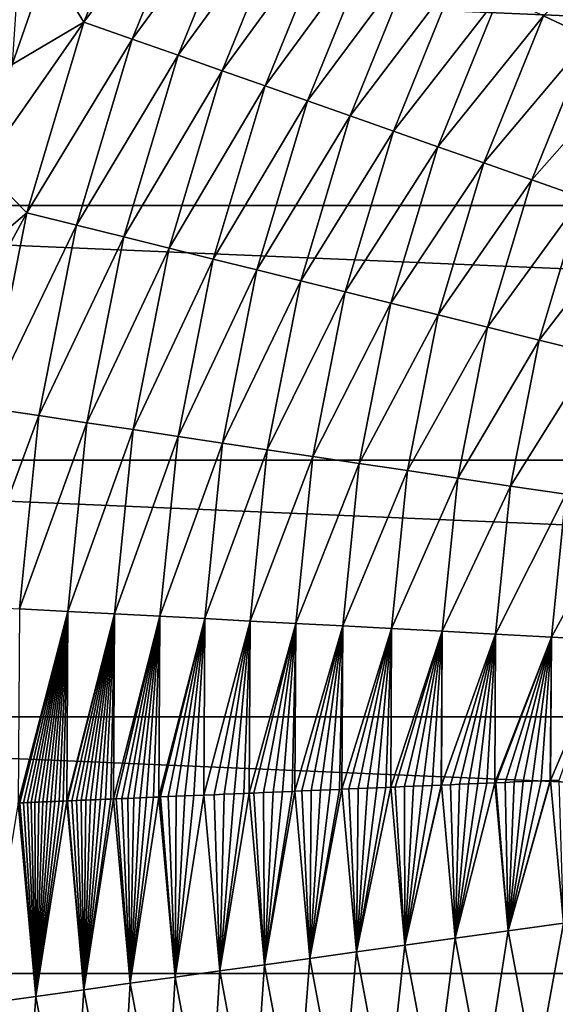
# Model space of a CAD drawing. Header units: millimetres. Extents: x -43.6 to 43.6, y -43.6 to 43.6.
# Tile 233 of 256: x -14.5 to -10.7, y -2 to 5. Entities that reach past the tile are written whole.
import ezdxf

# ---------------------------------------------------------------- set-up
doc = ezdxf.new("R2010")
doc.units = ezdxf.units.MM
doc.header["$LTSCALE"] = 52.148148
for name, color, linetype in [('143', 7, 'CONTINUOUS'), ('146', 7, 'CONTINUOUS'), ('148', 7, 'CONTINUOUS'), ('149', 7, 'CONTINUOUS')]:
    doc.layers.add(name, color=color, linetype=linetype)

msp = doc.modelspace()

# ---------------------------------------------------------------- linework, layer by layer
at = {"layer": '143', "color": 9, "linetype": 'Continuous', "true_color": 0xc2bdad}
for points in [[(-20.8063, 5.4175, -75.5285), (21.1907, 3.6335, -75.5285), (-21.1907, 3.6335, -75.5285), (-20.8063, 5.4175, -75.5285)], [(20.8063, 5.4175, -75.5285), (21.1907, 3.6335, -75.5285), (-20.8063, 5.4175, -75.5285), (20.8063, 5.4175, -75.5285)], [(-21.1907, 3.6335, -75.5285), (21.4225, 1.8233, -75.5285), (-21.4225, 1.8233, -75.5285), (-21.1907, 3.6335, -75.5285)], [(21.1907, 3.6335, -75.5285), (21.4225, 1.8233, -75.5285), (-21.1907, 3.6335, -75.5285), (21.1907, 3.6335, -75.5285)], [(21.5, 0, -75.5285), (-21.5, 0, -75.5285), (-21.4225, 1.8233, -75.5285), (21.5, 0, -75.5285)], [(21.4225, 1.8233, -75.5285), (21.5, 0, -75.5285), (-21.4225, 1.8233, -75.5285), (21.4225, 1.8233, -75.5285)], [(-21.4225, -1.8233, -75.5285), (-21.5, 0, -75.5285), (21.4225, -1.8233, -75.5285), (-21.4225, -1.8233, -75.5285)], [(21.4225, -1.8233, -75.5285), (-21.5, 0, -75.5285), (21.5, 0, -75.5285), (21.4225, -1.8233, -75.5285)], [(-21.1907, -3.6335, -75.5285), (-21.4225, -1.8233, -75.5285), (21.1907, -3.6335, -75.5285), (-21.1907, -3.6335, -75.5285)], [(21.1907, -3.6335, -75.5285), (-21.4225, -1.8233, -75.5285), (21.4225, -1.8233, -75.5285), (21.1907, -3.6335, -75.5285)]]:
    msp.add_3dface(points, dxfattribs=at)
at = {"layer": '146', "linetype": 'Continuous'}
for points in [[(-14.0185, 4.9362, -7.3572), (-13.4858, 6.2464, -7.3572), (-14.2788, 5.3567, -7.7265), (-14.0185, 4.9362, -7.3572)], [(-13.4858, 6.2464, -7.3572), (-14.0185, 4.9362, -7.3572), (-13.1554, 6.0934, -6.9264), (-13.4858, 6.2464, -7.3572)], [(-13.1554, 6.0934, -6.9264), (-14.0185, 4.9362, -7.3572), (-13.6751, 4.8153, -6.9264), (-13.1554, 6.0934, -6.9264)], [(-13.1554, 6.0934, -6.9264), (-13.6751, 4.8153, -6.9264), (-12.8422, 5.9483, -6.4423), (-13.1554, 6.0934, -6.9264)], [(-12.8422, 5.9483, -6.4423), (-13.6751, 4.8153, -6.9264), (-13.3495, 4.7006, -6.4423), (-12.8422, 5.9483, -6.4423)], [(-12.8422, 5.9483, -6.4423), (-13.3495, 4.7006, -6.4423), (-12.541, 5.8088, -5.9125), (-12.8422, 5.9483, -6.4423)], [(-12.541, 5.8088, -5.9125), (-13.3495, 4.7006, -6.4423), (-13.0364, 4.5904, -5.9125), (-12.541, 5.8088, -5.9125)], [(-12.541, 5.8088, -5.9125), (-13.0364, 4.5904, -5.9125), (-12.2473, 5.6728, -5.3443), (-12.541, 5.8088, -5.9125)], [(-9.9173, 5.7969, -1.4976), (-10.7512, 4.9798, -2.1606), (-10.4234, 4.8279, -1.4976), (-9.9173, 5.7969, -1.4976)], [(-12.2473, 5.6728, -5.3443), (-13.0364, 4.5904, -5.9125), (-12.7311, 4.4829, -5.3443), (-12.2473, 5.6728, -5.3443)], [(-12.2473, 5.6728, -5.3443), (-12.7311, 4.4829, -5.3443), (-11.9567, 5.5382, -4.7447), (-12.2473, 5.6728, -5.3443)], [(-11.9567, 5.5382, -4.7447), (-12.7311, 4.4829, -5.3443), (-12.429, 4.3765, -4.7447), (-11.9567, 5.5382, -4.7447)], [(-11.9567, 5.5382, -4.7447), (-12.429, 4.3765, -4.7447), (-11.6653, 5.4032, -4.1203), (-11.9567, 5.5382, -4.7447)], [(-11.6653, 5.4032, -4.1203), (-12.429, 4.3765, -4.7447), (-12.1261, 4.2699, -4.1203), (-11.6653, 5.4032, -4.1203)], [(-11.6653, 5.4032, -4.1203), (-12.1261, 4.2699, -4.1203), (-11.3694, 5.2661, -3.4775), (-11.6653, 5.4032, -4.1203)], [(-14.5289, 4.6358, -7.7265), (-14.0185, 4.9362, -7.3572), (-14.2788, 5.3567, -7.7265), (-14.5289, 4.6358, -7.7265)], [(-11.3694, 5.2661, -3.4775), (-12.1261, 4.2699, -4.1203), (-11.8185, 4.1615, -3.4775), (-11.3694, 5.2661, -3.4775)], [(-11.3694, 5.2661, -3.4775), (-11.8185, 4.1615, -3.4775), (-11.0657, 5.1255, -2.8224), (-11.3694, 5.2661, -3.4775)], [(-11.0657, 5.1255, -2.8224), (-11.8185, 4.1615, -3.4775), (-11.5028, 4.0504, -2.8224), (-11.0657, 5.1255, -2.8224)], [(-11.0657, 5.1255, -2.8224), (-11.5028, 4.0504, -2.8224), (-10.7512, 4.9798, -2.1606), (-11.0657, 5.1255, -2.8224)], [(-10.7512, 4.9798, -2.1606), (-11.5028, 4.0504, -2.8224), (-11.1759, 3.9353, -2.1606), (-10.7512, 4.9798, -2.1606)], [(-10.7512, 4.9798, -2.1606), (-11.1759, 3.9353, -2.1606), (-10.4234, 4.8279, -1.4976), (-10.7512, 4.9798, -2.1606)], [(-14.4242, 3.5813, -7.3572), (-14.0185, 4.9362, -7.3572), (-14.7425, 3.9034, -7.7265), (-14.4242, 3.5813, -7.3572)], [(-14.7425, 3.9034, -7.7265), (-14.0185, 4.9362, -7.3572), (-14.5289, 4.6358, -7.7265), (-14.7425, 3.9034, -7.7265)], [(-14.0185, 4.9362, -7.3572), (-14.4242, 3.5813, -7.3572), (-13.6751, 4.8153, -6.9264), (-14.0185, 4.9362, -7.3572)], [(-10.4234, 4.8279, -1.4976), (-11.1759, 3.9353, -2.1606), (-10.8351, 3.8153, -1.4976), (-10.4234, 4.8279, -1.4976)], [(-10.4234, 4.8279, -1.4976), (-10.8351, 3.8153, -1.4976), (-10.0798, 4.6688, -0.8385), (-10.4234, 4.8279, -1.4976)], [(-13.6751, 4.8153, -6.9264), (-14.4242, 3.5813, -7.3572), (-14.0709, 3.4936, -6.9264), (-13.6751, 4.8153, -6.9264)], [(-13.6751, 4.8153, -6.9264), (-14.0709, 3.4936, -6.9264), (-13.3495, 4.7006, -6.4423), (-13.6751, 4.8153, -6.9264)], [(-13.3495, 4.7006, -6.4423), (-14.0709, 3.4936, -6.9264), (-13.7358, 3.4104, -6.4423), (-13.3495, 4.7006, -6.4423)], [(-13.3495, 4.7006, -6.4423), (-13.7358, 3.4104, -6.4423), (-13.0364, 4.5904, -5.9125), (-13.3495, 4.7006, -6.4423)], [(-10.0798, 4.6688, -0.8385), (-10.8351, 3.8153, -1.4976), (-10.478, 3.6895, -0.8385), (-10.0798, 4.6688, -0.8385)], [(-13.0364, 4.5904, -5.9125), (-13.7358, 3.4104, -6.4423), (-13.4137, 3.3304, -5.9125), (-13.0364, 4.5904, -5.9125)], [(-13.0364, 4.5904, -5.9125), (-13.4137, 3.3304, -5.9125), (-12.7311, 4.4829, -5.3443), (-13.0364, 4.5904, -5.9125)], [(-12.7311, 4.4829, -5.3443), (-13.4137, 3.3304, -5.9125), (-13.0996, 3.2524, -5.3443), (-12.7311, 4.4829, -5.3443)], [(-12.7311, 4.4829, -5.3443), (-13.0996, 3.2524, -5.3443), (-12.429, 4.3765, -4.7447), (-12.7311, 4.4829, -5.3443)], [(-12.429, 4.3765, -4.7447), (-13.0996, 3.2524, -5.3443), (-12.7888, 3.1753, -4.7447), (-12.429, 4.3765, -4.7447)], [(-12.429, 4.3765, -4.7447), (-12.7888, 3.1753, -4.7447), (-12.1261, 4.2699, -4.1203), (-12.429, 4.3765, -4.7447)], [(-12.1261, 4.2699, -4.1203), (-12.7888, 3.1753, -4.7447), (-12.4771, 3.0979, -4.1203), (-12.1261, 4.2699, -4.1203)], [(-12.1261, 4.2699, -4.1203), (-12.4771, 3.0979, -4.1203), (-11.8185, 4.1615, -3.4775), (-12.1261, 4.2699, -4.1203)], [(-11.8185, 4.1615, -3.4775), (-12.4771, 3.0979, -4.1203), (-12.1606, 3.0193, -3.4775), (-11.8185, 4.1615, -3.4775)], [(-11.8185, 4.1615, -3.4775), (-12.1606, 3.0193, -3.4775), (-11.5028, 4.0504, -2.8224), (-11.8185, 4.1615, -3.4775)], [(-11.5028, 4.0504, -2.8224), (-12.1606, 3.0193, -3.4775), (-11.8357, 2.9386, -2.8224), (-11.5028, 4.0504, -2.8224)], [(-11.5028, 4.0504, -2.8224), (-11.8357, 2.9386, -2.8224), (-11.1759, 3.9353, -2.1606), (-11.5028, 4.0504, -2.8224)], [(-11.1759, 3.9353, -2.1606), (-11.8357, 2.9386, -2.8224), (-11.4994, 2.8551, -2.1606), (-11.1759, 3.9353, -2.1606)], [(-11.1759, 3.9353, -2.1606), (-11.4994, 2.8551, -2.1606), (-10.8351, 3.8153, -1.4976), (-11.1759, 3.9353, -2.1606)], [(-14.9193, 3.1612, -7.7265), (-14.4242, 3.5813, -7.3572), (-14.7425, 3.9034, -7.7265), (-14.9193, 3.1612, -7.7265)], [(-10.8351, 3.8153, -1.4976), (-11.4994, 2.8551, -2.1606), (-11.1487, 2.7681, -1.4976), (-10.8351, 3.8153, -1.4976)], [(-10.8351, 3.8153, -1.4976), (-11.1487, 2.7681, -1.4976), (-10.478, 3.6895, -0.8385), (-10.8351, 3.8153, -1.4976)], [(-10.478, 3.6895, -0.8385), (-11.1487, 2.7681, -1.4976), (-10.7813, 2.6768, -0.8385), (-10.478, 3.6895, -0.8385)], [(-10.478, 3.6895, -0.8385), (-10.7813, 2.6768, -0.8385), (-10.1025, 3.5573, -0.1882), (-10.478, 3.6895, -0.8385)], [(-14.6993, 2.194, -7.3572), (-14.4242, 3.5813, -7.3572), (-15.0589, 2.4098, -7.7265), (-14.6993, 2.194, -7.3572)], [(-15.0589, 2.4098, -7.7265), (-14.4242, 3.5813, -7.3572), (-14.9193, 3.1612, -7.7265), (-15.0589, 2.4098, -7.7265)], [(-14.4242, 3.5813, -7.3572), (-14.6993, 2.194, -7.3572), (-14.0709, 3.4936, -6.9264), (-14.4242, 3.5813, -7.3572)], [(-10.1025, 3.5573, -0.1882), (-10.7813, 2.6768, -0.8385), (-10.3949, 2.5809, -0.1882), (-10.1025, 3.5573, -0.1882)], [(-14.0709, 3.4936, -6.9264), (-14.6993, 2.194, -7.3572), (-14.3393, 2.1402, -6.9264), (-14.0709, 3.4936, -6.9264)], [(-14.0709, 3.4936, -6.9264), (-14.3393, 2.1402, -6.9264), (-13.7358, 3.4104, -6.4423), (-14.0709, 3.4936, -6.9264)], [(-13.7358, 3.4104, -6.4423), (-14.3393, 2.1402, -6.9264), (-13.9978, 2.0893, -6.4423), (-13.7358, 3.4104, -6.4423)], [(-13.7358, 3.4104, -6.4423), (-13.9978, 2.0893, -6.4423), (-13.4137, 3.3304, -5.9125), (-13.7358, 3.4104, -6.4423)], [(-13.4137, 3.3304, -5.9125), (-13.9978, 2.0893, -6.4423), (-13.6696, 2.0403, -5.9125), (-13.4137, 3.3304, -5.9125)], [(-13.4137, 3.3304, -5.9125), (-13.6696, 2.0403, -5.9125), (-13.0996, 3.2524, -5.3443), (-13.4137, 3.3304, -5.9125)], [(-13.0996, 3.2524, -5.3443), (-13.6696, 2.0403, -5.9125), (-13.3494, 1.9925, -5.3443), (-13.0996, 3.2524, -5.3443)], [(-13.0996, 3.2524, -5.3443), (-13.3494, 1.9925, -5.3443), (-12.7888, 3.1753, -4.7447), (-13.0996, 3.2524, -5.3443)], [(-12.7888, 3.1753, -4.7447), (-13.3494, 1.9925, -5.3443), (-13.0327, 1.9452, -4.7447), (-12.7888, 3.1753, -4.7447)], [(-12.7888, 3.1753, -4.7447), (-13.0327, 1.9452, -4.7447), (-12.4771, 3.0979, -4.1203), (-12.7888, 3.1753, -4.7447)], [(-12.4771, 3.0979, -4.1203), (-13.0327, 1.9452, -4.7447), (-12.715, 1.8978, -4.1203), (-12.4771, 3.0979, -4.1203)], [(-12.4771, 3.0979, -4.1203), (-12.715, 1.8978, -4.1203), (-12.1606, 3.0193, -3.4775), (-12.4771, 3.0979, -4.1203)], [(-12.1606, 3.0193, -3.4775), (-12.715, 1.8978, -4.1203), (-12.3925, 1.8497, -3.4775), (-12.1606, 3.0193, -3.4775)], [(-12.1606, 3.0193, -3.4775), (-12.3925, 1.8497, -3.4775), (-11.8357, 2.9386, -2.8224), (-12.1606, 3.0193, -3.4775)], [(-11.8357, 2.9386, -2.8224), (-12.3925, 1.8497, -3.4775), (-12.0615, 1.8003, -2.8224), (-11.8357, 2.9386, -2.8224)], [(-11.8357, 2.9386, -2.8224), (-12.0615, 1.8003, -2.8224), (-11.4994, 2.8551, -2.1606), (-11.8357, 2.9386, -2.8224)], [(-11.4994, 2.8551, -2.1606), (-12.0615, 1.8003, -2.8224), (-11.7187, 1.7491, -2.1606), (-11.4994, 2.8551, -2.1606)], [(-11.4994, 2.8551, -2.1606), (-11.7187, 1.7491, -2.1606), (-11.1487, 2.7681, -1.4976), (-11.4994, 2.8551, -2.1606)], [(-11.1487, 2.7681, -1.4976), (-11.7187, 1.7491, -2.1606), (-11.3613, 1.6958, -1.4976), (-11.1487, 2.7681, -1.4976)], [(-11.1487, 2.7681, -1.4976), (-11.3613, 1.6958, -1.4976), (-10.7813, 2.6768, -0.8385), (-11.1487, 2.7681, -1.4976)], [(-10.7813, 2.6768, -0.8385), (-11.3613, 1.6958, -1.4976), (-10.9869, 1.6399, -0.8385), (-10.7813, 2.6768, -0.8385)], [(-10.7813, 2.6768, -0.8385), (-10.9869, 1.6399, -0.8385), (-10.3949, 2.5809, -0.1882), (-10.7813, 2.6768, -0.8385)], [(-10.3949, 2.5809, -0.1882), (-10.9869, 1.6399, -0.8385), (-10.5932, 1.5811, -0.1882), (-10.3949, 2.5809, -0.1882)], [(-14.6993, 2.194, -7.3572), (-14.8413, 0.7868, -7.3572), (-14.3393, 2.1402, -6.9264), (-14.6993, 2.194, -7.3572)], [(-14.3393, 2.1402, -6.9264), (-14.8413, 0.7868, -7.3572), (-14.4778, 0.7675, -6.9264), (-14.3393, 2.1402, -6.9264)], [(-14.3393, 2.1402, -6.9264), (-14.4778, 0.7675, -6.9264), (-13.9978, 2.0893, -6.4423), (-14.3393, 2.1402, -6.9264)], [(-13.9978, 2.0893, -6.4423), (-14.4778, 0.7675, -6.9264), (-14.133, 0.7492, -6.4423), (-13.9978, 2.0893, -6.4423)], [(-13.9978, 2.0893, -6.4423), (-14.133, 0.7492, -6.4423), (-13.6696, 2.0403, -5.9125), (-13.9978, 2.0893, -6.4423)], [(-13.6696, 2.0403, -5.9125), (-14.133, 0.7492, -6.4423), (-13.8016, 0.7317, -5.9125), (-13.6696, 2.0403, -5.9125)], [(-13.6696, 2.0403, -5.9125), (-13.8016, 0.7317, -5.9125), (-13.3494, 1.9925, -5.3443), (-13.6696, 2.0403, -5.9125)], [(-13.3494, 1.9925, -5.3443), (-13.8016, 0.7317, -5.9125), (-13.4784, 0.7145, -5.3443), (-13.3494, 1.9925, -5.3443)], [(-13.3494, 1.9925, -5.3443), (-13.4784, 0.7145, -5.3443), (-13.0327, 1.9452, -4.7447), (-13.3494, 1.9925, -5.3443)], [(-13.0327, 1.9452, -4.7447), (-13.4784, 0.7145, -5.3443), (-13.1586, 0.6976, -4.7447), (-13.0327, 1.9452, -4.7447)], [(-13.0327, 1.9452, -4.7447), (-13.1586, 0.6976, -4.7447), (-12.715, 1.8978, -4.1203), (-13.0327, 1.9452, -4.7447)], [(-12.715, 1.8978, -4.1203), (-13.1586, 0.6976, -4.7447), (-12.8379, 0.6806, -4.1203), (-12.715, 1.8978, -4.1203)], [(-12.715, 1.8978, -4.1203), (-12.8379, 0.6806, -4.1203), (-12.3925, 1.8497, -3.4775), (-12.715, 1.8978, -4.1203)], [(-12.3925, 1.8497, -3.4775), (-12.8379, 0.6806, -4.1203), (-12.5122, 0.6633, -3.4775), (-12.3925, 1.8497, -3.4775)], [(-12.3925, 1.8497, -3.4775), (-12.5122, 0.6633, -3.4775), (-12.0615, 1.8003, -2.8224), (-12.3925, 1.8497, -3.4775)], [(-12.0615, 1.8003, -2.8224), (-12.5122, 0.6633, -3.4775), (-12.178, 0.6456, -2.8224), (-12.0615, 1.8003, -2.8224)], [(-12.0615, 1.8003, -2.8224), (-12.178, 0.6456, -2.8224), (-11.7187, 1.7491, -2.1606), (-12.0615, 1.8003, -2.8224)], [(-11.7187, 1.7491, -2.1606), (-12.178, 0.6456, -2.8224), (-11.8319, 0.6273, -2.1606), (-11.7187, 1.7491, -2.1606)], [(-11.7187, 1.7491, -2.1606), (-11.8319, 0.6273, -2.1606), (-11.3613, 1.6958, -1.4976), (-11.7187, 1.7491, -2.1606)], [(-11.3613, 1.6958, -1.4976), (-11.8319, 0.6273, -2.1606), (-11.4711, 0.6081, -1.4976), (-11.3613, 1.6958, -1.4976)], [(-11.3613, 1.6958, -1.4976), (-11.4711, 0.6081, -1.4976), (-10.9869, 1.6399, -0.8385), (-11.3613, 1.6958, -1.4976)], [(-10.9869, 1.6399, -0.8385), (-11.4711, 0.6081, -1.4976), (-11.093, 0.5881, -0.8385), (-10.9869, 1.6399, -0.8385)], [(-10.9869, 1.6399, -0.8385), (-11.093, 0.5881, -0.8385), (-10.5932, 1.5811, -0.1882), (-10.9869, 1.6399, -0.8385)], [(-10.5932, 1.5811, -0.1882), (-11.093, 0.5881, -0.8385), (-10.6955, 0.567, -0.1882), (-10.5932, 1.5811, -0.1882)], [(-10.5932, 1.5811, -0.1882), (-10.6955, 0.567, -0.1882), (-10.1785, 1.5192, 0.4488), (-10.5932, 1.5811, -0.1882)], [(-10.1785, 1.5192, 0.4488), (-10.6955, 0.567, -0.1882), (-10.2768, 0.5448, 0.4488), (-10.1785, 1.5192, 0.4488)], [(-14.4778, 0.7675, -6.9264), (-14.4852, -0.6122, -6.9264), (-14.133, 0.7492, -6.4423), (-14.4778, 0.7675, -6.9264)], [(-14.133, 0.7492, -6.4423), (-14.4852, -0.6122, -6.9264), (-14.4734, -0.6117, -6.911), (-14.133, 0.7492, -6.4423)], [(-14.4473, -0.6106, -6.8768), (-14.133, 0.7492, -6.4423), (-14.4734, -0.6117, -6.911), (-14.4473, -0.6106, -6.8768)], [(-14.4209, -0.6094, -6.8417), (-14.133, 0.7492, -6.4423), (-14.4473, -0.6106, -6.8768), (-14.4209, -0.6094, -6.8417)], [(-14.3942, -0.6083, -6.8058), (-14.133, 0.7492, -6.4423), (-14.4209, -0.6094, -6.8417), (-14.3942, -0.6083, -6.8058)], [(-14.3671, -0.6072, -6.7689), (-14.133, 0.7492, -6.4423), (-14.3942, -0.6083, -6.8058), (-14.3671, -0.6072, -6.7689)], [(-14.3397, -0.606, -6.731), (-14.133, 0.7492, -6.4423), (-14.3671, -0.6072, -6.7689), (-14.3397, -0.606, -6.731)], [(-14.3119, -0.6048, -6.6922), (-14.133, 0.7492, -6.4423), (-14.3397, -0.606, -6.731), (-14.3119, -0.6048, -6.6922)], [(-14.2836, -0.6036, -6.6522), (-14.133, 0.7492, -6.4423), (-14.3119, -0.6048, -6.6922), (-14.2836, -0.6036, -6.6522)], [(-14.255, -0.6024, -6.6112), (-14.133, 0.7492, -6.4423), (-14.2836, -0.6036, -6.6522), (-14.255, -0.6024, -6.6112)], [(-14.2258, -0.6012, -6.569), (-14.133, 0.7492, -6.4423), (-14.255, -0.6024, -6.6112), (-14.2258, -0.6012, -6.569)], [(-14.196, -0.5999, -6.5254), (-14.133, 0.7492, -6.4423), (-14.2258, -0.6012, -6.569), (-14.196, -0.5999, -6.5254)], [(-14.1657, -0.5987, -6.4805), (-14.133, 0.7492, -6.4423), (-14.196, -0.5999, -6.5254), (-14.1657, -0.5987, -6.4805)], [(-14.1403, -0.5976, -6.4424), (-14.133, 0.7492, -6.4423), (-14.1657, -0.5987, -6.4805), (-14.1403, -0.5976, -6.4424)], [(-14.133, 0.7492, -6.4423), (-14.1403, -0.5976, -6.4424), (-13.8016, 0.7317, -5.9125), (-14.133, 0.7492, -6.4423)], [(-13.8016, 0.7317, -5.9125), (-14.1403, -0.5976, -6.4424), (-14.1351, -0.5974, -6.4345), (-13.8016, 0.7317, -5.9125)], [(-14.1038, -0.596, -6.3869), (-13.8016, 0.7317, -5.9125), (-14.1351, -0.5974, -6.4345), (-14.1038, -0.596, -6.3869)], [(-14.0717, -0.5947, -6.3378), (-13.8016, 0.7317, -5.9125), (-14.1038, -0.596, -6.3869), (-14.0717, -0.5947, -6.3378)], [(-14.0393, -0.5933, -6.2873), (-13.8016, 0.7317, -5.9125), (-14.0717, -0.5947, -6.3378), (-14.0393, -0.5933, -6.2873)], [(-14.006, -0.5919, -6.235), (-13.8016, 0.7317, -5.9125), (-14.0393, -0.5933, -6.2873), (-14.006, -0.5919, -6.235)], [(-13.9719, -0.5905, -6.1807), (-13.8016, 0.7317, -5.9125), (-14.006, -0.5919, -6.235), (-13.9719, -0.5905, -6.1807)], [(-13.9372, -0.589, -6.1248), (-13.8016, 0.7317, -5.9125), (-13.9719, -0.5905, -6.1807), (-13.9372, -0.589, -6.1248)], [(-13.9015, -0.5875, -6.0668), (-13.8016, 0.7317, -5.9125), (-13.9372, -0.589, -6.1248), (-13.9015, -0.5875, -6.0668)], [(-13.8648, -0.5859, -6.0063), (-13.8016, 0.7317, -5.9125), (-13.9015, -0.5875, -6.0668), (-13.8648, -0.5859, -6.0063)], [(-13.8272, -0.5843, -5.9437), (-13.8016, 0.7317, -5.9125), (-13.8648, -0.5859, -6.0063), (-13.8272, -0.5843, -5.9437)], [(-13.8089, -0.5836, -5.9128), (-13.8016, 0.7317, -5.9125), (-13.8272, -0.5843, -5.9437), (-13.8089, -0.5836, -5.9128)], [(-13.8016, 0.7317, -5.9125), (-13.8089, -0.5836, -5.9128), (-13.4784, 0.7145, -5.3443), (-13.8016, 0.7317, -5.9125)], [(-13.4784, 0.7145, -5.3443), (-13.8089, -0.5836, -5.9128), (-13.7885, -0.5827, -5.8785), (-13.4784, 0.7145, -5.3443)], [(-13.7484, -0.581, -5.8101), (-13.4784, 0.7145, -5.3443), (-13.7885, -0.5827, -5.8785), (-13.7484, -0.581, -5.8101)], [(-13.7072, -0.5793, -5.7392), (-13.4784, 0.7145, -5.3443), (-13.7484, -0.581, -5.8101), (-13.7072, -0.5793, -5.7392)], [(-13.6644, -0.5775, -5.6646), (-13.4784, 0.7145, -5.3443), (-13.7072, -0.5793, -5.7392), (-13.6644, -0.5775, -5.6646)], [(-13.6198, -0.5756, -5.5861), (-13.4784, 0.7145, -5.3443), (-13.6644, -0.5775, -5.6646), (-13.6198, -0.5756, -5.5861)], [(-13.5737, -0.5736, -5.504), (-13.4784, 0.7145, -5.3443), (-13.6198, -0.5756, -5.5861), (-13.5737, -0.5736, -5.504)], [(-13.5249, -0.5716, -5.4164), (-13.4784, 0.7145, -5.3443), (-13.5737, -0.5736, -5.504), (-13.5249, -0.5716, -5.4164)], [(-13.4855, -0.5699, -5.3447), (-13.4784, 0.7145, -5.3443), (-13.5249, -0.5716, -5.4164), (-13.4855, -0.5699, -5.3447)], [(-13.4784, 0.7145, -5.3443), (-13.4855, -0.5699, -5.3447), (-13.1586, 0.6976, -4.7447), (-13.4784, 0.7145, -5.3443)], [(-13.1586, 0.6976, -4.7447), (-13.4855, -0.5699, -5.3447), (-13.4736, -0.5694, -5.323), (-13.1586, 0.6976, -4.7447)], [(-13.4194, -0.5671, -5.2235), (-13.1586, 0.6976, -4.7447), (-13.4736, -0.5694, -5.323), (-13.4194, -0.5671, -5.2235)], [(-13.3623, -0.5647, -5.1176), (-13.1586, 0.6976, -4.7447), (-13.4194, -0.5671, -5.2235), (-13.3623, -0.5647, -5.1176)], [(-13.3023, -0.5622, -5.0051), (-13.1586, 0.6976, -4.7447), (-13.3623, -0.5647, -5.1176), (-13.3023, -0.5622, -5.0051)], [(-13.2371, -0.5594, -4.8818), (-13.1586, 0.6976, -4.7447), (-13.3023, -0.5622, -5.0051), (-13.2371, -0.5594, -4.8818)], [(-13.1665, -0.5564, -4.747), (-13.1586, 0.6976, -4.7447), (-13.2371, -0.5594, -4.8818), (-13.1665, -0.5564, -4.747)], [(-13.1653, -0.5564, -4.7447), (-13.1586, 0.6976, -4.7447), (-13.1665, -0.5564, -4.747), (-13.1653, -0.5564, -4.7447)], [(-13.1586, 0.6976, -4.7447), (-13.1653, -0.5564, -4.7447), (-12.8379, 0.6806, -4.1203), (-13.1586, 0.6976, -4.7447)], [(-12.8379, 0.6806, -4.1203), (-13.1653, -0.5564, -4.7447), (-13.093, -0.5533, -4.6055), (-12.8379, 0.6806, -4.1203)], [(-13.0213, -0.5503, -4.4665), (-12.8379, 0.6806, -4.1203), (-13.093, -0.5533, -4.6055), (-13.0213, -0.5503, -4.4665)], [(-12.9511, -0.5473, -4.3295), (-12.8379, 0.6806, -4.1203), (-13.0213, -0.5503, -4.4665), (-12.9511, -0.5473, -4.3295)], [(-12.8812, -0.5444, -4.1927), (-12.8379, 0.6806, -4.1203), (-12.9511, -0.5473, -4.3295), (-12.8812, -0.5444, -4.1927)], [(-12.8443, -0.5428, -4.1202), (-12.8379, 0.6806, -4.1203), (-12.8812, -0.5444, -4.1927), (-12.8443, -0.5428, -4.1202)], [(-12.8379, 0.6806, -4.1203), (-12.8443, -0.5428, -4.1202), (-12.5122, 0.6633, -3.4775), (-12.8379, 0.6806, -4.1203)], [(-12.5122, 0.6633, -3.4775), (-12.8443, -0.5428, -4.1202), (-12.8119, -0.5414, -4.0562), (-12.5122, 0.6633, -3.4775)], [(-12.7429, -0.5385, -3.9203), (-12.5122, 0.6633, -3.4775), (-12.8119, -0.5414, -4.0562), (-12.7429, -0.5385, -3.9203)], [(-12.6743, -0.5356, -3.7849), (-12.5122, 0.6633, -3.4775), (-12.7429, -0.5385, -3.9203), (-12.6743, -0.5356, -3.7849)], [(-12.606, -0.5327, -3.6501), (-12.5122, 0.6633, -3.4775), (-12.6743, -0.5356, -3.7849), (-12.606, -0.5327, -3.6501)], [(-12.5381, -0.5299, -3.516), (-12.5122, 0.6633, -3.4775), (-12.606, -0.5327, -3.6501), (-12.5381, -0.5299, -3.516)], [(-12.5185, -0.529, -3.4774), (-12.5122, 0.6633, -3.4775), (-12.5381, -0.5299, -3.516), (-12.5185, -0.529, -3.4774)], [(-12.5122, 0.6633, -3.4775), (-12.5185, -0.529, -3.4774), (-12.178, 0.6456, -2.8224), (-12.5122, 0.6633, -3.4775)], [(-12.178, 0.6456, -2.8224), (-12.5185, -0.529, -3.4774), (-12.4705, -0.527, -3.3827), (-12.178, 0.6456, -2.8224)], [(-12.4031, -0.5242, -3.2501), (-12.178, 0.6456, -2.8224), (-12.4705, -0.527, -3.3827), (-12.4031, -0.5242, -3.2501)], [(-12.336, -0.5213, -3.1184), (-12.178, 0.6456, -2.8224), (-12.4031, -0.5242, -3.2501), (-12.336, -0.5213, -3.1184)], [(-12.2691, -0.5185, -2.9876), (-12.178, 0.6456, -2.8224), (-12.336, -0.5213, -3.1184), (-12.2691, -0.5185, -2.9876)], [(-12.2024, -0.5157, -2.8577), (-12.178, 0.6456, -2.8224), (-12.2691, -0.5185, -2.9876), (-12.2024, -0.5157, -2.8577)], [(-12.1841, -0.5149, -2.8223), (-12.178, 0.6456, -2.8224), (-12.2024, -0.5157, -2.8577), (-12.1841, -0.5149, -2.8223)], [(-12.178, 0.6456, -2.8224), (-12.1841, -0.5149, -2.8223), (-11.8319, 0.6273, -2.1606), (-12.178, 0.6456, -2.8224)], [(-11.8319, 0.6273, -2.1606), (-12.1841, -0.5149, -2.8223), (-12.1359, -0.5129, -2.7288), (-11.8319, 0.6273, -2.1606)], [(-12.0695, -0.5101, -2.6009), (-11.8319, 0.6273, -2.1606), (-12.1359, -0.5129, -2.7288), (-12.0695, -0.5101, -2.6009)], [(-12.0034, -0.5073, -2.474), (-11.8319, 0.6273, -2.1606), (-12.0695, -0.5101, -2.6009), (-12.0034, -0.5073, -2.474)], [(-11.9373, -0.5045, -2.3483), (-11.8319, 0.6273, -2.1606), (-12.0034, -0.5073, -2.474), (-11.9373, -0.5045, -2.3483)], [(-11.8715, -0.5017, -2.2236), (-11.8319, 0.6273, -2.1606), (-11.9373, -0.5045, -2.3483), (-11.8715, -0.5017, -2.2236)], [(-11.8379, -0.5003, -2.1604), (-11.8319, 0.6273, -2.1606), (-11.8715, -0.5017, -2.2236), (-11.8379, -0.5003, -2.1604)], [(-11.8319, 0.6273, -2.1606), (-11.8379, -0.5003, -2.1604), (-11.4711, 0.6081, -1.4976), (-11.8319, 0.6273, -2.1606)], [(-11.4711, 0.6081, -1.4976), (-11.8379, -0.5003, -2.1604), (-11.8057, -0.4989, -2.1001), (-11.4711, 0.6081, -1.4976)], [(-11.7401, -0.4961, -1.9778), (-11.4711, 0.6081, -1.4976), (-11.8057, -0.4989, -2.1001), (-11.7401, -0.4961, -1.9778)], [(-11.6745, -0.4934, -1.8566), (-11.4711, 0.6081, -1.4976), (-11.7401, -0.4961, -1.9778), (-11.6745, -0.4934, -1.8566)], [(-11.6091, -0.4906, -1.7367), (-11.4711, 0.6081, -1.4976), (-11.6745, -0.4934, -1.8566), (-11.6091, -0.4906, -1.7367)], [(-11.5438, -0.4878, -1.618), (-11.4711, 0.6081, -1.4976), (-11.6091, -0.4906, -1.7367), (-11.5438, -0.4878, -1.618)], [(-11.4786, -0.4851, -1.5005), (-11.4711, 0.6081, -1.4976), (-11.5438, -0.4878, -1.618), (-11.4786, -0.4851, -1.5005)], [(-11.477, -0.485, -1.4976), (-11.4711, 0.6081, -1.4976), (-11.4786, -0.4851, -1.5005), (-11.477, -0.485, -1.4976)], [(-11.4711, 0.6081, -1.4976), (-11.477, -0.485, -1.4976), (-11.093, 0.5881, -0.8385), (-11.4711, 0.6081, -1.4976)], [(-11.093, 0.5881, -0.8385), (-11.477, -0.485, -1.4976), (-11.4135, -0.4823, -1.3844), (-11.093, 0.5881, -0.8385)], [(-11.3485, -0.4796, -1.2694), (-11.093, 0.5881, -0.8385), (-11.4135, -0.4823, -1.3844), (-11.3485, -0.4796, -1.2694)], [(-11.2835, -0.4768, -1.1558), (-11.093, 0.5881, -0.8385), (-11.3485, -0.4796, -1.2694), (-11.2835, -0.4768, -1.1558)], [(-11.2187, -0.4741, -1.0434), (-11.093, 0.5881, -0.8385), (-11.2835, -0.4768, -1.1558), (-11.2187, -0.4741, -1.0434)], [(-11.1539, -0.4714, -0.9324), (-11.093, 0.5881, -0.8385), (-11.2187, -0.4741, -1.0434), (-11.1539, -0.4714, -0.9324)], [(-11.0986, -0.469, -0.8385), (-11.093, 0.5881, -0.8385), (-11.1539, -0.4714, -0.9324), (-11.0986, -0.469, -0.8385)], [(-11.093, 0.5881, -0.8385), (-11.0986, -0.469, -0.8385), (-10.6955, 0.567, -0.1882), (-11.093, 0.5881, -0.8385)], [(-10.6955, 0.567, -0.1882), (-11.0986, -0.469, -0.8385), (-11.0893, -0.4686, -0.8227), (-10.6955, 0.567, -0.1882)], [(-11.0247, -0.4659, -0.7142), (-10.6955, 0.567, -0.1882), (-11.0893, -0.4686, -0.8227), (-11.0247, -0.4659, -0.7142)], [(-10.9602, -0.4632, -0.6071), (-10.6955, 0.567, -0.1882), (-11.0247, -0.4659, -0.7142), (-10.9602, -0.4632, -0.6071)], [(-10.8958, -0.4605, -0.5013), (-10.6955, 0.567, -0.1882), (-10.9602, -0.4632, -0.6071), (-10.8958, -0.4605, -0.5013)], [(-10.8315, -0.4577, -0.3968), (-10.6955, 0.567, -0.1882), (-10.8958, -0.4605, -0.5013), (-10.8315, -0.4577, -0.3968)], [(-10.7674, -0.455, -0.2937), (-10.6955, 0.567, -0.1882), (-10.8315, -0.4577, -0.3968), (-10.7674, -0.455, -0.2937)], [(-10.7033, -0.4523, -0.1918), (-10.6955, 0.567, -0.1882), (-10.7674, -0.455, -0.2937), (-10.7033, -0.4523, -0.1918)], [(-10.701, -0.4522, -0.1882), (-10.6955, 0.567, -0.1882), (-10.7033, -0.4523, -0.1918), (-10.701, -0.4522, -0.1882)], [(-10.6955, 0.567, -0.1882), (-10.701, -0.4522, -0.1882), (-10.2768, 0.5448, 0.4488), (-10.6955, 0.567, -0.1882)], [(-10.2768, 0.5448, 0.4488), (-10.701, -0.4522, -0.1882), (-10.6393, -0.4496, -0.0913), (-10.2768, 0.5448, 0.4488)]]:
    msp.add_3dface(points, dxfattribs=at)
at = {"layer": '148', "linetype": 'Continuous'}
for points in [[(-11.477, -0.485, -1.4976), (-11.4786, -0.4851, -1.5005), (-11.7368, -1.6233, -2.1606), (-11.477, -0.485, -1.4976)], [(-11.3789, -1.5738, -1.4976), (-11.477, -0.485, -1.4976), (-11.7368, -1.6233, -2.1606), (-11.3789, -1.5738, -1.4976)], [(-11.4786, -0.4851, -1.5005), (-11.5438, -0.4878, -1.618), (-11.7368, -1.6233, -2.1606), (-11.4786, -0.4851, -1.5005)], [(-11.5438, -0.4878, -1.618), (-11.6091, -0.4906, -1.7367), (-11.7368, -1.6233, -2.1606), (-11.5438, -0.4878, -1.618)], [(-11.4135, -0.4823, -1.3844), (-11.477, -0.485, -1.4976), (-11.3789, -1.5738, -1.4976), (-11.4135, -0.4823, -1.3844)], [(-11.3485, -0.4796, -1.2694), (-11.4135, -0.4823, -1.3844), (-11.3789, -1.5738, -1.4976), (-11.3485, -0.4796, -1.2694)], [(-11.0986, -0.469, -0.8385), (-11.1539, -0.4714, -0.9324), (-11.3789, -1.5738, -1.4976), (-11.0986, -0.469, -0.8385)], [(-11.0038, -1.5219, -0.8385), (-11.0986, -0.469, -0.8385), (-11.3789, -1.5738, -1.4976), (-11.0038, -1.5219, -0.8385)], [(-11.1539, -0.4714, -0.9324), (-11.2187, -0.4741, -1.0434), (-11.3789, -1.5738, -1.4976), (-11.1539, -0.4714, -0.9324)], [(-11.2187, -0.4741, -1.0434), (-11.2835, -0.4768, -1.1558), (-11.3789, -1.5738, -1.4976), (-11.2187, -0.4741, -1.0434)], [(-11.2835, -0.4768, -1.1558), (-11.3485, -0.4796, -1.2694), (-11.3789, -1.5738, -1.4976), (-11.2835, -0.4768, -1.1558)], [(-11.0893, -0.4686, -0.8227), (-11.0986, -0.469, -0.8385), (-11.0038, -1.5219, -0.8385), (-11.0893, -0.4686, -0.8227)], [(-11.0247, -0.4659, -0.7142), (-11.0893, -0.4686, -0.8227), (-11.0038, -1.5219, -0.8385), (-11.0247, -0.4659, -0.7142)], [(-10.9602, -0.4632, -0.6071), (-11.0247, -0.4659, -0.7142), (-11.0038, -1.5219, -0.8385), (-10.9602, -0.4632, -0.6071)], [(-10.701, -0.4522, -0.1882), (-10.7033, -0.4523, -0.1918), (-11.0038, -1.5219, -0.8385), (-10.701, -0.4522, -0.1882)], [(-10.6095, -1.4674, -0.1882), (-10.701, -0.4522, -0.1882), (-11.0038, -1.5219, -0.8385), (-10.6095, -1.4674, -0.1882)], [(-10.7033, -0.4523, -0.1918), (-10.7674, -0.455, -0.2937), (-11.0038, -1.5219, -0.8385), (-10.7033, -0.4523, -0.1918)], [(-10.7674, -0.455, -0.2937), (-10.8315, -0.4577, -0.3968), (-11.0038, -1.5219, -0.8385), (-10.7674, -0.455, -0.2937)], [(-10.8315, -0.4577, -0.3968), (-10.8958, -0.4605, -0.5013), (-11.0038, -1.5219, -0.8385), (-10.8315, -0.4577, -0.3968)], [(-10.8958, -0.4605, -0.5013), (-10.9602, -0.4632, -0.6071), (-11.0038, -1.5219, -0.8385), (-10.8958, -0.4605, -0.5013)], [(-10.6393, -0.4496, -0.0913), (-10.701, -0.4522, -0.1882), (-10.6095, -1.4674, -0.1882), (-10.6393, -0.4496, -0.0913)], [(-13.1653, -0.5564, -4.7447), (-13.1665, -0.5564, -4.747), (-13.37, -1.8492, -5.3443), (-13.1653, -0.5564, -4.7447)], [(-13.0528, -1.8053, -4.7447), (-13.1653, -0.5564, -4.7447), (-13.37, -1.8492, -5.3443), (-13.0528, -1.8053, -4.7447)], [(-13.1665, -0.5564, -4.747), (-13.2371, -0.5594, -4.8818), (-13.37, -1.8492, -5.3443), (-13.1665, -0.5564, -4.747)], [(-13.2371, -0.5594, -4.8818), (-13.3023, -0.5622, -5.0051), (-13.37, -1.8492, -5.3443), (-13.2371, -0.5594, -4.8818)], [(-13.093, -0.5533, -4.6055), (-13.1653, -0.5564, -4.7447), (-13.0528, -1.8053, -4.7447), (-13.093, -0.5533, -4.6055)], [(-13.0213, -0.5503, -4.4665), (-13.093, -0.5533, -4.6055), (-13.0528, -1.8053, -4.7447), (-13.0213, -0.5503, -4.4665)], [(-12.8443, -0.5428, -4.1202), (-12.8812, -0.5444, -4.1927), (-13.0528, -1.8053, -4.7447), (-12.8443, -0.5428, -4.1202)], [(-12.7347, -1.7613, -4.1203), (-12.8443, -0.5428, -4.1202), (-13.0528, -1.8053, -4.7447), (-12.7347, -1.7613, -4.1203)], [(-12.8812, -0.5444, -4.1927), (-12.9511, -0.5473, -4.3295), (-13.0528, -1.8053, -4.7447), (-12.8812, -0.5444, -4.1927)], [(-12.9511, -0.5473, -4.3295), (-13.0213, -0.5503, -4.4665), (-13.0528, -1.8053, -4.7447), (-12.9511, -0.5473, -4.3295)], [(-12.8119, -0.5414, -4.0562), (-12.8443, -0.5428, -4.1202), (-12.7347, -1.7613, -4.1203), (-12.8119, -0.5414, -4.0562)], [(-12.7429, -0.5385, -3.9203), (-12.8119, -0.5414, -4.0562), (-12.7347, -1.7613, -4.1203), (-12.7429, -0.5385, -3.9203)], [(-12.6743, -0.5356, -3.7849), (-12.7429, -0.5385, -3.9203), (-12.7347, -1.7613, -4.1203), (-12.6743, -0.5356, -3.7849)], [(-12.5185, -0.529, -3.4774), (-12.5381, -0.5299, -3.516), (-12.7347, -1.7613, -4.1203), (-12.5185, -0.529, -3.4774)], [(-12.4116, -1.7166, -3.4775), (-12.5185, -0.529, -3.4774), (-12.7347, -1.7613, -4.1203), (-12.4116, -1.7166, -3.4775)], [(-12.5381, -0.5299, -3.516), (-12.606, -0.5327, -3.6501), (-12.7347, -1.7613, -4.1203), (-12.5381, -0.5299, -3.516)], [(-12.606, -0.5327, -3.6501), (-12.6743, -0.5356, -3.7849), (-12.7347, -1.7613, -4.1203), (-12.606, -0.5327, -3.6501)], [(-12.4705, -0.527, -3.3827), (-12.5185, -0.529, -3.4774), (-12.4116, -1.7166, -3.4775), (-12.4705, -0.527, -3.3827)], [(-12.4031, -0.5242, -3.2501), (-12.4705, -0.527, -3.3827), (-12.4116, -1.7166, -3.4775), (-12.4031, -0.5242, -3.2501)], [(-12.1841, -0.5149, -2.8223), (-12.2024, -0.5157, -2.8577), (-12.4116, -1.7166, -3.4775), (-12.1841, -0.5149, -2.8223)], [(-12.0801, -1.6708, -2.8224), (-12.1841, -0.5149, -2.8223), (-12.4116, -1.7166, -3.4775), (-12.0801, -1.6708, -2.8224)], [(-12.2024, -0.5157, -2.8577), (-12.2691, -0.5185, -2.9876), (-12.4116, -1.7166, -3.4775), (-12.2024, -0.5157, -2.8577)], [(-12.2691, -0.5185, -2.9876), (-12.336, -0.5213, -3.1184), (-12.4116, -1.7166, -3.4775), (-12.2691, -0.5185, -2.9876)], [(-12.336, -0.5213, -3.1184), (-12.4031, -0.5242, -3.2501), (-12.4116, -1.7166, -3.4775), (-12.336, -0.5213, -3.1184)], [(-12.1359, -0.5129, -2.7288), (-12.1841, -0.5149, -2.8223), (-12.0801, -1.6708, -2.8224), (-12.1359, -0.5129, -2.7288)], [(-12.0695, -0.5101, -2.6009), (-12.1359, -0.5129, -2.7288), (-12.0801, -1.6708, -2.8224), (-12.0695, -0.5101, -2.6009)], [(-11.8379, -0.5003, -2.1604), (-11.8715, -0.5017, -2.2236), (-12.0801, -1.6708, -2.8224), (-11.8379, -0.5003, -2.1604)], [(-11.7368, -1.6233, -2.1606), (-11.8379, -0.5003, -2.1604), (-12.0801, -1.6708, -2.8224), (-11.7368, -1.6233, -2.1606)], [(-11.8715, -0.5017, -2.2236), (-11.9373, -0.5045, -2.3483), (-12.0801, -1.6708, -2.8224), (-11.8715, -0.5017, -2.2236)], [(-11.9373, -0.5045, -2.3483), (-12.0034, -0.5073, -2.474), (-12.0801, -1.6708, -2.8224), (-11.9373, -0.5045, -2.3483)], [(-12.0034, -0.5073, -2.474), (-12.0695, -0.5101, -2.6009), (-12.0801, -1.6708, -2.8224), (-12.0034, -0.5073, -2.474)], [(-11.8057, -0.4989, -2.1001), (-11.8379, -0.5003, -2.1604), (-11.7368, -1.6233, -2.1606), (-11.8057, -0.4989, -2.1001)], [(-11.7401, -0.4961, -1.9778), (-11.8057, -0.4989, -2.1001), (-11.7368, -1.6233, -2.1606), (-11.7401, -0.4961, -1.9778)], [(-11.6745, -0.4934, -1.8566), (-11.7401, -0.4961, -1.9778), (-11.7368, -1.6233, -2.1606), (-11.6745, -0.4934, -1.8566)], [(-11.6091, -0.4906, -1.7367), (-11.6745, -0.4934, -1.8566), (-11.7368, -1.6233, -2.1606), (-11.6091, -0.4906, -1.7367)], [(-14.3614, -1.9863, -6.9264), (-14.4852, -0.6122, -6.9264), (-14.722, -2.0362, -7.3572), (-14.3614, -1.9863, -6.9264)], [(-14.4734, -0.6117, -6.911), (-14.4852, -0.6122, -6.9264), (-14.3614, -1.9863, -6.9264), (-14.4734, -0.6117, -6.911)], [(-14.4473, -0.6106, -6.8768), (-14.4734, -0.6117, -6.911), (-14.3614, -1.9863, -6.9264), (-14.4473, -0.6106, -6.8768)], [(-14.4209, -0.6094, -6.8417), (-14.4473, -0.6106, -6.8768), (-14.3614, -1.9863, -6.9264), (-14.4209, -0.6094, -6.8417)], [(-14.3942, -0.6083, -6.8058), (-14.4209, -0.6094, -6.8417), (-14.3614, -1.9863, -6.9264), (-14.3942, -0.6083, -6.8058)], [(-14.3671, -0.6072, -6.7689), (-14.3942, -0.6083, -6.8058), (-14.3614, -1.9863, -6.9264), (-14.3671, -0.6072, -6.7689)], [(-14.3397, -0.606, -6.731), (-14.3671, -0.6072, -6.7689), (-14.3614, -1.9863, -6.9264), (-14.3397, -0.606, -6.731)], [(-14.1403, -0.5976, -6.4424), (-14.1657, -0.5987, -6.4805), (-14.3614, -1.9863, -6.9264), (-14.1403, -0.5976, -6.4424)], [(-14.0194, -1.939, -6.4423), (-14.1403, -0.5976, -6.4424), (-14.3614, -1.9863, -6.9264), (-14.0194, -1.939, -6.4423)], [(-14.1657, -0.5987, -6.4805), (-14.196, -0.5999, -6.5254), (-14.3614, -1.9863, -6.9264), (-14.1657, -0.5987, -6.4805)], [(-14.196, -0.5999, -6.5254), (-14.2258, -0.6012, -6.569), (-14.3614, -1.9863, -6.9264), (-14.196, -0.5999, -6.5254)], [(-14.2258, -0.6012, -6.569), (-14.255, -0.6024, -6.6112), (-14.3614, -1.9863, -6.9264), (-14.2258, -0.6012, -6.569)], [(-14.255, -0.6024, -6.6112), (-14.2836, -0.6036, -6.6522), (-14.3614, -1.9863, -6.9264), (-14.255, -0.6024, -6.6112)], [(-14.2836, -0.6036, -6.6522), (-14.3119, -0.6048, -6.6922), (-14.3614, -1.9863, -6.9264), (-14.2836, -0.6036, -6.6522)], [(-14.3119, -0.6048, -6.6922), (-14.3397, -0.606, -6.731), (-14.3614, -1.9863, -6.9264), (-14.3119, -0.6048, -6.6922)], [(-14.1351, -0.5974, -6.4345), (-14.1403, -0.5976, -6.4424), (-14.0194, -1.939, -6.4423), (-14.1351, -0.5974, -6.4345)], [(-14.1038, -0.596, -6.3869), (-14.1351, -0.5974, -6.4345), (-14.0194, -1.939, -6.4423), (-14.1038, -0.596, -6.3869)], [(-14.0717, -0.5947, -6.3378), (-14.1038, -0.596, -6.3869), (-14.0194, -1.939, -6.4423), (-14.0717, -0.5947, -6.3378)], [(-14.0393, -0.5933, -6.2873), (-14.0717, -0.5947, -6.3378), (-14.0194, -1.939, -6.4423), (-14.0393, -0.5933, -6.2873)], [(-14.006, -0.5919, -6.235), (-14.0393, -0.5933, -6.2873), (-14.0194, -1.939, -6.4423), (-14.006, -0.5919, -6.235)], [(-13.8089, -0.5836, -5.9128), (-13.8272, -0.5843, -5.9437), (-14.0194, -1.939, -6.4423), (-13.8089, -0.5836, -5.9128)], [(-13.6907, -1.8935, -5.9125), (-13.8089, -0.5836, -5.9128), (-14.0194, -1.939, -6.4423), (-13.6907, -1.8935, -5.9125)], [(-13.8272, -0.5843, -5.9437), (-13.8648, -0.5859, -6.0063), (-14.0194, -1.939, -6.4423), (-13.8272, -0.5843, -5.9437)], [(-13.8648, -0.5859, -6.0063), (-13.9015, -0.5875, -6.0668), (-14.0194, -1.939, -6.4423), (-13.8648, -0.5859, -6.0063)], [(-13.9015, -0.5875, -6.0668), (-13.9372, -0.589, -6.1248), (-14.0194, -1.939, -6.4423), (-13.9015, -0.5875, -6.0668)], [(-13.9372, -0.589, -6.1248), (-13.9719, -0.5905, -6.1807), (-14.0194, -1.939, -6.4423), (-13.9372, -0.589, -6.1248)], [(-13.9719, -0.5905, -6.1807), (-14.006, -0.5919, -6.235), (-14.0194, -1.939, -6.4423), (-13.9719, -0.5905, -6.1807)], [(-13.7885, -0.5827, -5.8785), (-13.8089, -0.5836, -5.9128), (-13.6907, -1.8935, -5.9125), (-13.7885, -0.5827, -5.8785)], [(-13.7484, -0.581, -5.8101), (-13.7885, -0.5827, -5.8785), (-13.6907, -1.8935, -5.9125), (-13.7484, -0.581, -5.8101)], [(-13.7072, -0.5793, -5.7392), (-13.7484, -0.581, -5.8101), (-13.6907, -1.8935, -5.9125), (-13.7072, -0.5793, -5.7392)], [(-13.6644, -0.5775, -5.6646), (-13.7072, -0.5793, -5.7392), (-13.6907, -1.8935, -5.9125), (-13.6644, -0.5775, -5.6646)], [(-13.4855, -0.5699, -5.3447), (-13.5249, -0.5716, -5.4164), (-13.6907, -1.8935, -5.9125), (-13.4855, -0.5699, -5.3447)], [(-13.37, -1.8492, -5.3443), (-13.4855, -0.5699, -5.3447), (-13.6907, -1.8935, -5.9125), (-13.37, -1.8492, -5.3443)], [(-13.5249, -0.5716, -5.4164), (-13.5737, -0.5736, -5.504), (-13.6907, -1.8935, -5.9125), (-13.5249, -0.5716, -5.4164)], [(-13.5737, -0.5736, -5.504), (-13.6198, -0.5756, -5.5861), (-13.6907, -1.8935, -5.9125), (-13.5737, -0.5736, -5.504)], [(-13.6198, -0.5756, -5.5861), (-13.6644, -0.5775, -5.6646), (-13.6907, -1.8935, -5.9125), (-13.6198, -0.5756, -5.5861)], [(-13.4736, -0.5694, -5.323), (-13.4855, -0.5699, -5.3447), (-13.37, -1.8492, -5.3443), (-13.4736, -0.5694, -5.323)], [(-13.4194, -0.5671, -5.2235), (-13.4736, -0.5694, -5.323), (-13.37, -1.8492, -5.3443), (-13.4194, -0.5671, -5.2235)], [(-13.3623, -0.5647, -5.1176), (-13.4194, -0.5671, -5.2235), (-13.37, -1.8492, -5.3443), (-13.3623, -0.5647, -5.1176)], [(-13.3023, -0.5622, -5.0051), (-13.3623, -0.5647, -5.1176), (-13.37, -1.8492, -5.3443), (-13.3023, -0.5622, -5.0051)], [(-10.8094, -2.561, -0.8385), (-10.6095, -1.4674, -0.1882), (-11.0038, -1.5219, -0.8385), (-10.8094, -2.561, -0.8385)], [(-10.422, -2.4692, -0.1882), (-10.6095, -1.4674, -0.1882), (-10.8094, -2.561, -0.8385), (-10.422, -2.4692, -0.1882)], [(-11.1778, -2.6483, -1.4976), (-11.0038, -1.5219, -0.8385), (-11.3789, -1.5738, -1.4976), (-11.1778, -2.6483, -1.4976)], [(-10.8094, -2.561, -0.8385), (-11.0038, -1.5219, -0.8385), (-11.1778, -2.6483, -1.4976), (-10.8094, -2.561, -0.8385)], [(-11.5294, -2.7316, -2.1606), (-11.3789, -1.5738, -1.4976), (-11.7368, -1.6233, -2.1606), (-11.5294, -2.7316, -2.1606)], [(-11.1778, -2.6483, -1.4976), (-11.3789, -1.5738, -1.4976), (-11.5294, -2.7316, -2.1606), (-11.1778, -2.6483, -1.4976)], [(-12.1923, -2.8886, -3.4775), (-12.0801, -1.6708, -2.8224), (-12.4116, -1.7166, -3.4775), (-12.1923, -2.8886, -3.4775)], [(-11.8666, -2.8115, -2.8224), (-12.0801, -1.6708, -2.8224), (-12.1923, -2.8886, -3.4775), (-11.8666, -2.8115, -2.8224)], [(-11.8666, -2.8115, -2.8224), (-11.7368, -1.6233, -2.1606), (-12.0801, -1.6708, -2.8224), (-11.8666, -2.8115, -2.8224)], [(-11.5294, -2.7316, -2.1606), (-11.7368, -1.6233, -2.1606), (-11.8666, -2.8115, -2.8224), (-11.5294, -2.7316, -2.1606)], [(-12.5096, -2.9638, -4.1203), (-12.4116, -1.7166, -3.4775), (-12.7347, -1.7613, -4.1203), (-12.5096, -2.9638, -4.1203)], [(-12.1923, -2.8886, -3.4775), (-12.4116, -1.7166, -3.4775), (-12.5096, -2.9638, -4.1203), (-12.1923, -2.8886, -3.4775)], [(-13.1337, -3.1117, -5.3443), (-13.0528, -1.8053, -4.7447), (-13.37, -1.8492, -5.3443), (-13.1337, -3.1117, -5.3443)], [(-12.8221, -3.0379, -4.7447), (-13.0528, -1.8053, -4.7447), (-13.1337, -3.1117, -5.3443), (-12.8221, -3.0379, -4.7447)], [(-12.8221, -3.0379, -4.7447), (-12.7347, -1.7613, -4.1203), (-13.0528, -1.8053, -4.7447), (-12.8221, -3.0379, -4.7447)], [(-12.5096, -2.9638, -4.1203), (-12.7347, -1.7613, -4.1203), (-12.8221, -3.0379, -4.7447), (-12.5096, -2.9638, -4.1203)], [(-13.4487, -3.1863, -5.9125), (-13.37, -1.8492, -5.3443), (-13.6907, -1.8935, -5.9125), (-13.4487, -3.1863, -5.9125)], [(-13.1337, -3.1117, -5.3443), (-13.37, -1.8492, -5.3443), (-13.4487, -3.1863, -5.9125), (-13.1337, -3.1117, -5.3443)], [(-14.1076, -3.3424, -6.9264), (-14.0194, -1.939, -6.4423), (-14.3614, -1.9863, -6.9264), (-14.1076, -3.3424, -6.9264)], [(-13.7716, -3.2628, -6.4423), (-14.0194, -1.939, -6.4423), (-14.1076, -3.3424, -6.9264), (-13.7716, -3.2628, -6.4423)], [(-13.7716, -3.2628, -6.4423), (-13.6907, -1.8935, -5.9125), (-14.0194, -1.939, -6.4423), (-13.7716, -3.2628, -6.4423)], [(-13.4487, -3.1863, -5.9125), (-13.6907, -1.8935, -5.9125), (-13.7716, -3.2628, -6.4423), (-13.4487, -3.1863, -5.9125)], [(-14.4618, -3.4264, -7.3572), (-14.3614, -1.9863, -6.9264), (-14.722, -2.0362, -7.3572), (-14.4618, -3.4264, -7.3572)], [(-14.1076, -3.3424, -6.9264), (-14.3614, -1.9863, -6.9264), (-14.4618, -3.4264, -7.3572), (-14.1076, -3.3424, -6.9264)], [(-14.9735, -2.8936, -7.7265), (-14.4618, -3.4264, -7.3572), (-14.722, -2.0362, -7.3572), (-14.9735, -2.8936, -7.7265)]]:
    msp.add_3dface(points, dxfattribs=at)
at = {"layer": '149', "linetype": 'Continuous'}
msp.add_3dface([(-14.5289, 4.6358, -7.7265), (-14.2788, 5.3567, -7.7265), (-14.4974, 5.1049, -7.8445), (-14.5289, 4.6358, -7.7265)], dxfattribs=at)

doc.saveas('drawing.dxf')
